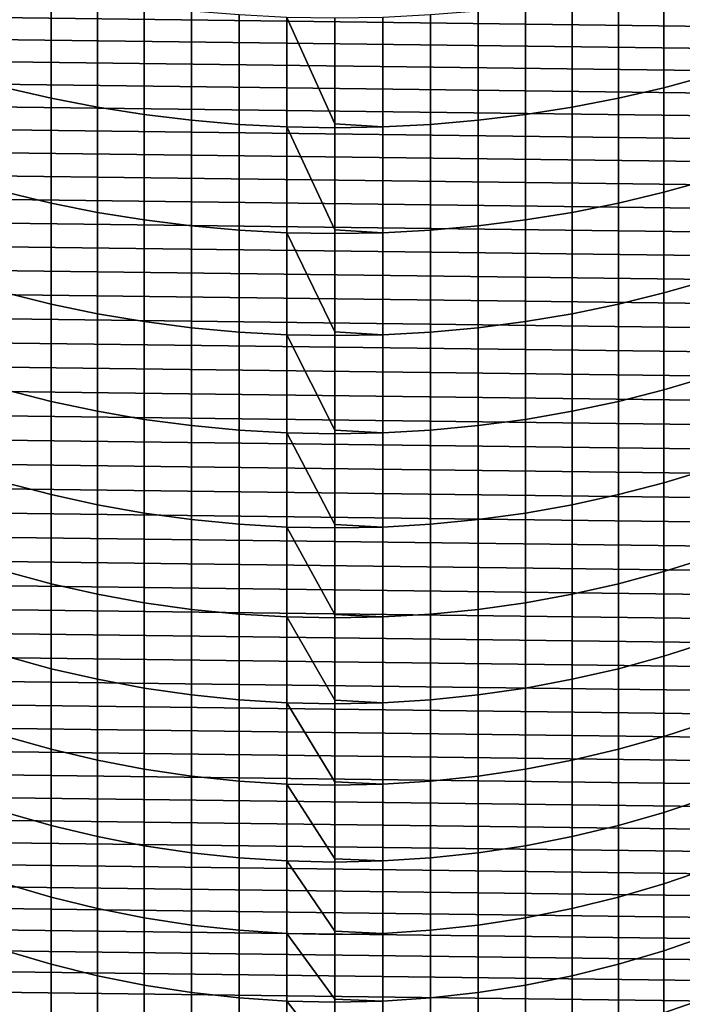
# Model space of a CAD drawing. Header units: metres. Extents: x -32 to 117, y -314 to 32.
# Tile 8 of 256: x -4 to 5, y -307 to -294. Entities that reach past the tile are written whole.
import ezdxf

# ---------------------------------------------------------------- set-up
doc = ezdxf.new("R2010")
doc.units = ezdxf.units.M
doc.layers.add('solid_24_501_064_XXX', color=7, linetype='CONTINUOUS')

msp = doc.modelspace()

# ---------------------------------------------------------------- linework, layer by layer
at = {"layer": 'solid_24_501_064_XXX'}
for points in [[(4.379568, -295.101288, 330.860596), (4.974885, -294.94043, 330.696686), (4.974885, -293.506989, 332.055389), (4.379568, -293.662079, 332.224762)], [(-4.379568, -295.101288, 330.860596), (-3.773701, -295.241455, 331.003448), (-3.773701, -293.797211, 332.372406), (-4.379568, -293.662079, 332.224762)], [(3.773701, -295.241455, 331.003448), (4.379568, -295.101288, 330.860596), (4.379568, -293.662079, 332.224762), (3.773701, -293.797211, 332.372406)], [(-11.416963, -293.793091, 255.305557), (11.568325, -294.079498, 255.305557), (11.712566, -294.36969, 255.305557), (-11.568325, -294.079498, 255.305557)], [(-3.773701, -295.241455, 331.003448), (-3.158742, -295.360657, 331.124939), (-3.158742, -293.91214, 332.497925), (-3.773701, -293.797211, 332.372406)], [(-3.158742, -295.360657, 331.124939), (-2.536174, -295.458588, 331.224701), (-2.536174, -294.006531, 332.601044), (-3.158742, -293.91214, 332.497925)], [(2.536174, -295.458588, 331.224701), (3.158742, -295.360657, 331.124939), (3.158742, -293.91214, 332.497925), (2.536174, -294.006531, 332.601044)], [(3.158742, -295.360657, 331.124939), (3.773701, -295.241455, 331.003448), (3.773701, -293.797211, 332.372406), (3.158742, -293.91214, 332.497925)], [(-2.536174, -295.458588, 331.224701), (-1.907496, -295.534973, 331.302582), (-1.907496, -294.0802, 332.681488), (-2.536174, -294.006531, 332.601044)], [(1.907496, -295.534973, 331.302582), (2.536174, -295.458588, 331.224701), (2.536174, -294.006531, 332.601044), (1.907496, -294.0802, 332.681488)], [(-11.568325, -294.079498, 255.305557), (11.712566, -294.36969, 255.305557), (11.849569, -294.663483, 255.305557), (-11.712566, -294.36969, 255.305557)], [(-1.907496, -295.534973, 331.302582), (-1.274223, -295.589691, 331.358307), (-1.274223, -294.132935, 332.739105), (-1.907496, -294.0802, 332.681488)], [(-1.274223, -295.589691, 331.358307), (-0.63788, -295.622559, 331.391815), (-0.63788, -294.164642, 332.773743), (-1.274223, -294.132935, 332.739105)], [(0, -295.583344, 331.452179), (0, -294.175201, 332.785278), (-0.63788, -294.164642, 332.773743)], [(-0.63788, -295.622559, 331.391815), (0, -295.633545, 331.402985), (0, -295.583344, 331.452179), (-0.63788, -294.164642, 332.773743)], [(0.63788, -294.164642, 332.773743), (0, -294.175201, 332.785278), (0, -295.583344, 331.452179), (0.63788, -295.622559, 331.391815)], [(0.63788, -295.622559, 331.391815), (1.274223, -295.589691, 331.358307), (1.274223, -294.132935, 332.739105), (0.63788, -294.164642, 332.773743)], [(1.274223, -295.589691, 331.358307), (1.907496, -295.534973, 331.302582), (1.907496, -294.0802, 332.681488), (1.274223, -294.132935, 332.739105)], [(-11.712566, -294.36969, 255.305557), (11.849569, -294.663483, 255.305557), (11.979115, -294.960419, 255.305557), (-11.849569, -294.663483, 255.305557)], [(-11.849569, -294.663483, 255.305557), (11.979115, -294.960419, 255.305557), (12.101293, -295.260681, 255.305557), (-11.979115, -294.960419, 255.305557)], [(-11.979115, -294.960419, 255.305557), (12.101293, -295.260681, 255.305557), (12.216041, -295.564117, 255.305557), (-12.101293, -295.260681, 255.305557)], [(4.379568, -296.492371, 329.447388), (4.974885, -296.325958, 329.289154), (4.974885, -294.94043, 330.696686), (4.379568, -295.101288, 330.860596)], [(-4.379568, -296.492371, 329.447388), (-3.773701, -296.637421, 329.585297), (-3.773701, -295.241455, 331.003448), (-4.379568, -295.101288, 330.860596)], [(3.773701, -296.637421, 329.585297), (4.379568, -296.492371, 329.447388), (4.379568, -295.101288, 330.860596), (3.773701, -295.241455, 331.003448)], [(-12.101293, -295.260681, 255.305557), (12.216041, -295.564117, 255.305557), (12.32311, -295.870087, 255.305557), (-12.216041, -295.564117, 255.305557)], [(-3.773701, -296.637421, 329.585297), (-3.158742, -296.760773, 329.702576), (-3.158742, -295.360657, 331.124939), (-3.773701, -295.241455, 331.003448)], [(3.158742, -296.760773, 329.702576), (3.773701, -296.637421, 329.585297), (3.773701, -295.241455, 331.003448), (3.158742, -295.360657, 331.124939)], [(-3.158742, -296.760773, 329.702576), (-2.536174, -296.862061, 329.79892), (-2.536174, -295.458588, 331.224701), (-3.158742, -295.360657, 331.124939)], [(-2.536174, -296.862061, 329.79892), (-1.907496, -296.941132, 329.874084), (-1.907496, -295.534973, 331.302582), (-2.536174, -295.458588, 331.224701)], [(1.907496, -296.941132, 329.874084), (2.536174, -296.862061, 329.79892), (2.536174, -295.458588, 331.224701), (1.907496, -295.534973, 331.302582)], [(2.536174, -296.862061, 329.79892), (3.158742, -296.760773, 329.702576), (3.158742, -295.360657, 331.124939), (2.536174, -295.458588, 331.224701)], [(-12.216041, -295.564117, 255.305557), (12.32311, -295.870087, 255.305557), (12.422443, -296.178406, 255.305557), (-12.32311, -295.870087, 255.305557)], [(-1.907496, -296.941132, 329.874084), (-1.274223, -296.997742, 329.927887), (-1.274223, -295.589691, 331.358307), (-1.907496, -295.534973, 331.302582)], [(-1.274223, -296.997742, 329.927887), (-0.63788, -297.031738, 329.960236), (-0.63788, -295.622559, 331.391815), (-1.274223, -295.589691, 331.358307)], [(0.63788, -295.622559, 331.391815), (0, -295.583344, 331.452179), (0, -295.633545, 331.402985)], [(0.63788, -297.031738, 329.960236), (1.274223, -296.997742, 329.927887), (1.274223, -295.589691, 331.358307), (0.63788, -295.622559, 331.391815)], [(1.274223, -296.997742, 329.927887), (1.907496, -296.941132, 329.874084), (1.907496, -295.534973, 331.302582), (1.274223, -295.589691, 331.358307)], [(0, -296.993256, 330.023376), (0, -295.633545, 331.402985), (-0.63788, -295.622559, 331.391815)], [(-0.63788, -297.031738, 329.960236), (0, -297.043091, 329.971039), (0, -296.993256, 330.023376), (-0.63788, -295.622559, 331.391815)], [(0.63788, -295.622559, 331.391815), (0, -295.633545, 331.402985), (0, -296.993256, 330.023376), (0.63788, -297.031738, 329.960236)], [(-12.32311, -295.870087, 255.305557), (12.422443, -296.178406, 255.305557), (12.514118, -296.489349, 255.305557), (-12.422443, -296.178406, 255.305557)], [(-12.422443, -296.178406, 255.305557), (12.514118, -296.489349, 255.305557), (12.597995, -296.802338, 255.305557), (-12.514118, -296.489349, 255.305557)], [(4.379568, -297.833679, 327.986847), (4.974885, -297.661896, 327.834473), (4.974885, -296.325958, 329.289154), (4.379568, -296.492371, 329.447388)], [(-12.514118, -296.489349, 255.305557), (12.597995, -296.802338, 255.305557), (12.674006, -297.117249, 255.305557), (-12.597995, -296.802338, 255.305557)], [(-4.379568, -297.833679, 327.986847), (-3.773701, -297.983429, 328.119659), (-3.773701, -296.637421, 329.585297), (-4.379568, -296.492371, 329.447388)], [(3.773701, -297.983429, 328.119659), (4.379568, -297.833679, 327.986847), (4.379568, -296.492371, 329.447388), (3.773701, -296.637421, 329.585297)], [(-3.773701, -297.983429, 328.119659), (-3.158742, -298.110748, 328.232574), (-3.158742, -296.760773, 329.702576), (-3.773701, -296.637421, 329.585297)], [(3.158742, -298.110748, 328.232574), (3.773701, -297.983429, 328.119659), (3.773701, -296.637421, 329.585297), (3.158742, -296.760773, 329.702576)], [(-3.158742, -298.110748, 328.232574), (-2.536174, -298.215332, 328.325348), (-2.536174, -296.862061, 329.79892), (-3.158742, -296.760773, 329.702576)], [(2.536174, -298.215332, 328.325348), (3.158742, -298.110748, 328.232574), (3.158742, -296.760773, 329.702576), (2.536174, -296.862061, 329.79892)], [(-12.597995, -296.802338, 255.305557), (12.674006, -297.117249, 255.305557), (12.742227, -297.434357, 255.305557), (-12.674006, -297.117249, 255.305557)], [(-2.536174, -298.215332, 328.325348), (-1.907496, -298.296936, 328.397736), (-1.907496, -296.941132, 329.874084), (-2.536174, -296.862061, 329.79892)], [(1.907496, -298.296936, 328.397736), (2.536174, -298.215332, 328.325348), (2.536174, -296.862061, 329.79892), (1.907496, -296.941132, 329.874084)], [(-1.907496, -298.296936, 328.397736), (-1.274223, -298.355377, 328.449554), (-1.274223, -296.997742, 329.927887), (-1.907496, -296.941132, 329.874084)], [(-1.274223, -298.355377, 328.449554), (-0.63788, -298.390503, 328.480713), (-0.63788, -297.031738, 329.960236), (-1.274223, -296.997742, 329.927887)], [(0, -298.352905, 328.546631), (0, -297.043091, 329.971039), (-0.63788, -297.031738, 329.960236)], [(-0.63788, -298.390503, 328.480713), (0, -298.402222, 328.491089), (0, -298.352905, 328.546631), (-0.63788, -297.031738, 329.960236)], [(0.63788, -297.031738, 329.960236), (0, -296.993256, 330.023376), (0, -297.043091, 329.971039)], [(0.63788, -297.031738, 329.960236), (0, -297.043091, 329.971039), (0, -298.352905, 328.546631), (0.63788, -298.390503, 328.480713)], [(0.63788, -298.390503, 328.480713), (1.274223, -298.355377, 328.449554), (1.274223, -296.997742, 329.927887), (0.63788, -297.031738, 329.960236)], [(1.274223, -298.355377, 328.449554), (1.907496, -298.296936, 328.397736), (1.907496, -296.941132, 329.874084), (1.274223, -296.997742, 329.927887)], [(-12.674006, -297.117249, 255.305557), (12.742227, -297.434357, 255.305557), (12.80253, -297.753021, 255.305557), (-12.742227, -297.434357, 255.305557)], [(-12.742227, -297.434357, 255.305557), (12.80253, -297.753021, 255.305557), (12.854804, -298.072723, 255.305557), (-12.80253, -297.753021, 255.305557)], [(4.379568, -299.123596, 326.480713), (4.974885, -298.946625, 326.334381), (4.974885, -297.661896, 327.834473), (4.379568, -297.833679, 327.986847)], [(-12.80253, -297.753021, 255.305557), (12.854804, -298.072723, 255.305557), (12.899107, -298.393799, 255.305557), (-12.854804, -298.072723, 255.305557)], [(-4.379568, -299.123596, 326.480713), (-3.773701, -299.277863, 326.608246), (-3.773701, -297.983429, 328.119659), (-4.379568, -297.833679, 327.986847)], [(3.773701, -299.277863, 326.608246), (4.379568, -299.123596, 326.480713), (4.379568, -297.833679, 327.986847), (3.773701, -297.983429, 328.119659)], [(-12.854804, -298.072723, 255.305557), (12.899107, -298.393799, 255.305557), (12.935406, -298.715942, 255.305557), (-12.899107, -298.393799, 255.305557)], [(-3.773701, -299.277863, 326.608246), (-3.158742, -299.408997, 326.716705), (-3.158742, -298.110748, 328.232574), (-3.773701, -297.983429, 328.119659)], [(3.158742, -299.408997, 326.716705), (3.773701, -299.277863, 326.608246), (3.773701, -297.983429, 328.119659), (3.158742, -298.110748, 328.232574)], [(-3.158742, -299.408997, 326.716705), (-2.536174, -299.516754, 326.805786), (-2.536174, -298.215332, 328.325348), (-3.158742, -298.110748, 328.232574)], [(-2.536174, -299.516754, 326.805786), (-1.907496, -299.60083, 326.875305), (-1.907496, -298.296936, 328.397736), (-2.536174, -298.215332, 328.325348)], [(1.907496, -299.60083, 326.875305), (2.536174, -299.516754, 326.805786), (2.536174, -298.215332, 328.325348), (1.907496, -298.296936, 328.397736)], [(2.536174, -299.516754, 326.805786), (3.158742, -299.408997, 326.716705), (3.158742, -298.110748, 328.232574), (2.536174, -298.215332, 328.325348)], [(-1.907496, -299.60083, 326.875305), (-1.274223, -299.661011, 326.925079), (-1.274223, -298.355377, 328.449554), (-1.907496, -298.296936, 328.397736)], [(-1.274223, -299.661011, 326.925079), (-0.63788, -299.697174, 326.954987), (-0.63788, -298.390503, 328.480713), (-1.274223, -298.355377, 328.449554)], [(0.63788, -298.390503, 328.480713), (0, -298.352905, 328.546631), (0, -298.402222, 328.491089)], [(0.63788, -299.697174, 326.954987), (1.274223, -299.661011, 326.925079), (1.274223, -298.355377, 328.449554), (0.63788, -298.390503, 328.480713)], [(1.274223, -299.661011, 326.925079), (1.907496, -299.60083, 326.875305), (1.907496, -298.296936, 328.397736), (1.274223, -298.355377, 328.449554)], [(-12.899107, -298.393799, 255.305557), (12.935406, -298.715942, 255.305557), (12.963638, -299.038605, 255.305557), (-12.935406, -298.715942, 255.305557)], [(0, -299.660614, 327.023712), (0, -298.402222, 328.491089), (-0.63788, -298.390503, 328.480713)], [(-0.63788, -299.697174, 326.954987), (0, -299.709259, 326.964966), (0, -299.660614, 327.023712), (-0.63788, -298.390503, 328.480713)], [(0.63788, -298.390503, 328.480713), (0, -298.402222, 328.491089), (0, -299.660614, 327.023712), (0.63788, -299.697174, 326.954987)], [(-12.935406, -298.715942, 255.305557), (12.963638, -299.038605, 255.305557), (12.983808, -299.361816, 255.305557), (-12.963638, -299.038605, 255.305557)], [(4.379568, -300.360565, 324.930817), (4.974885, -300.178619, 324.79071), (4.974885, -298.946625, 326.334381), (4.379568, -299.123596, 326.480713)], [(-12.963638, -299.038605, 255.305557), (12.983808, -299.361816, 255.305557), (12.995928, -299.685699, 255.305557), (-12.983808, -299.361816, 255.305557)], [(-4.379568, -300.360565, 324.930817), (-3.773701, -300.519135, 325.052948), (-3.773701, -299.277863, 326.608246), (-4.379568, -299.123596, 326.480713)], [(3.773701, -300.519135, 325.052948), (4.379568, -300.360565, 324.930817), (4.379568, -299.123596, 326.480713), (3.773701, -299.277863, 326.608246)], [(-3.773701, -300.519135, 325.052948), (-3.158742, -300.653992, 325.156769), (-3.158742, -299.408997, 326.716705), (-3.773701, -299.277863, 326.608246)], [(3.158742, -300.653992, 325.156769), (3.773701, -300.519135, 325.052948), (3.773701, -299.277863, 326.608246), (3.158742, -299.408997, 326.716705)], [(-12.983808, -299.361816, 255.305557), (12.995928, -299.685699, 255.305557), (13, -300.010223, 255.305557), (-12.995928, -299.685699, 255.305557)], [(-3.158742, -300.653992, 325.156769), (-2.536174, -300.76474, 325.242065), (-2.536174, -299.516754, 326.805786), (-3.158742, -299.408997, 326.716705)], [(2.536174, -300.76474, 325.242065), (3.158742, -300.653992, 325.156769), (3.158742, -299.408997, 326.716705), (2.536174, -299.516754, 326.805786)], [(-2.536174, -300.76474, 325.242065), (-1.907496, -300.851166, 325.308624), (-1.907496, -299.60083, 326.875305), (-2.536174, -299.516754, 326.805786)], [(1.907496, -300.851166, 325.308624), (2.536174, -300.76474, 325.242065), (2.536174, -299.516754, 326.805786), (1.907496, -299.60083, 326.875305)], [(-1.907496, -300.851166, 325.308624), (-1.274223, -300.913055, 325.356293), (-1.274223, -299.661011, 326.925079), (-1.907496, -299.60083, 326.875305)], [(-1.274223, -300.913055, 325.356293), (-0.63788, -300.950256, 325.384918), (-0.63788, -299.697174, 326.954987), (-1.274223, -299.661011, 326.925079)], [(0.63788, -299.697174, 326.954987), (0, -299.660614, 327.023712), (0, -299.709259, 326.964966)], [(0.63788, -300.950256, 325.384918), (1.274223, -300.913055, 325.356293), (1.274223, -299.661011, 326.925079), (0.63788, -299.697174, 326.954987)], [(1.274223, -300.913055, 325.356293), (1.907496, -300.851166, 325.308624), (1.907496, -299.60083, 326.875305), (1.274223, -299.661011, 326.925079)], [(12.995928, -300.334778, 255.305557), (-13, -300.010223, 255.305557), (-12.995928, -299.685699, 255.305557), (13, -300.010223, 255.305557)], [(0, -300.914825, 325.456482), (0, -299.709259, 326.964966), (-0.63788, -299.697174, 326.954987)], [(-0.63788, -300.950256, 325.384918), (0, -300.962646, 325.39447), (0, -300.914825, 325.456482), (-0.63788, -299.697174, 326.954987)], [(0.63788, -299.697174, 326.954987), (0, -299.709259, 326.964966), (0, -300.914825, 325.456482), (0.63788, -300.950256, 325.384918)], [(12.983808, -300.658661, 255.305557), (-12.995928, -300.334778, 255.305557), (-13, -300.010223, 255.305557), (12.995928, -300.334778, 255.305557)], [(4.379568, -301.543121, 323.338989), (4.974885, -301.356445, 323.205261), (4.974885, -300.178619, 324.79071), (4.379568, -300.360565, 324.930817)], [(12.963638, -300.981873, 255.305557), (-12.983808, -300.658661, 255.305557), (-12.995928, -300.334778, 255.305557), (12.983808, -300.658661, 255.305557)], [(-4.379568, -301.543121, 323.338989), (-3.773701, -301.705841, 323.455536), (-3.773701, -300.519135, 325.052948), (-4.379568, -300.360565, 324.930817)], [(3.773701, -301.705841, 323.455536), (4.379568, -301.543121, 323.338989), (4.379568, -300.360565, 324.930817), (3.773701, -300.519135, 325.052948)], [(-3.773701, -301.705841, 323.455536), (-3.158742, -301.844177, 323.554657), (-3.158742, -300.653992, 325.156769), (-3.773701, -300.519135, 325.052948)], [(3.158742, -301.844177, 323.554657), (3.773701, -301.705841, 323.455536), (3.773701, -300.519135, 325.052948), (3.158742, -300.653992, 325.156769)], [(12.935406, -301.304535, 255.305557), (-12.963638, -300.981873, 255.305557), (-12.983808, -300.658661, 255.305557), (12.963638, -300.981873, 255.305557)], [(-3.158742, -301.844177, 323.554657), (-2.536174, -301.957825, 323.636047), (-2.536174, -300.76474, 325.242065), (-3.158742, -300.653992, 325.156769)], [(2.536174, -301.957825, 323.636047), (3.158742, -301.844177, 323.554657), (3.158742, -300.653992, 325.156769), (2.536174, -300.76474, 325.242065)], [(-2.536174, -301.957825, 323.636047), (-1.907496, -302.046509, 323.699585), (-1.907496, -300.851166, 325.308624), (-2.536174, -300.76474, 325.242065)], [(-1.907496, -302.046509, 323.699585), (-1.274223, -302.110016, 323.745087), (-1.274223, -300.913055, 325.356293), (-1.907496, -300.851166, 325.308624)], [(1.274223, -302.110016, 323.745087), (1.907496, -302.046509, 323.699585), (1.907496, -300.851166, 325.308624), (1.274223, -300.913055, 325.356293)], [(1.907496, -302.046509, 323.699585), (2.536174, -301.957825, 323.636047), (2.536174, -300.76474, 325.242065), (1.907496, -300.851166, 325.308624)], [(12.899107, -301.626678, 255.305557), (-12.935406, -301.304535, 255.305557), (-12.963638, -300.981873, 255.305557), (12.935406, -301.304535, 255.305557)], [(-1.274223, -302.110016, 323.745087), (-0.63788, -302.148163, 323.7724), (-0.63788, -300.950256, 325.384918), (-1.274223, -300.913055, 325.356293)], [(0, -302.114075, 323.846771), (0, -300.962646, 325.39447), (-0.63788, -300.950256, 325.384918)], [(-0.63788, -302.148163, 323.7724), (0, -302.160889, 323.781525), (0, -302.114075, 323.846771), (-0.63788, -300.950256, 325.384918)], [(0.63788, -300.950256, 325.384918), (0, -300.914825, 325.456482), (0, -300.962646, 325.39447)], [(0.63788, -300.950256, 325.384918), (0, -300.962646, 325.39447), (0, -302.114075, 323.846771), (0.63788, -302.148163, 323.7724)], [(0.63788, -302.148163, 323.7724), (1.274223, -302.110016, 323.745087), (1.274223, -300.913055, 325.356293), (0.63788, -300.950256, 325.384918)], [(12.854804, -301.947754, 255.305557), (-12.899107, -301.626678, 255.305557), (-12.935406, -301.304535, 255.305557), (12.899107, -301.626678, 255.305557)], [(4.379568, -302.6698, 321.707153), (4.974885, -302.478607, 321.579987), (4.974885, -301.356445, 323.205261), (4.379568, -301.543121, 323.338989)], [(12.80253, -302.267456, 255.305557), (-12.854804, -301.947754, 255.305557), (-12.899107, -301.626678, 255.305557), (12.854804, -301.947754, 255.305557)], [(-4.379568, -302.6698, 321.707153), (-3.773701, -302.836456, 321.818024), (-3.773701, -301.705841, 323.455536), (-4.379568, -301.543121, 323.338989)], [(3.773701, -302.836456, 321.818024), (4.379568, -302.6698, 321.707153), (4.379568, -301.543121, 323.338989), (3.773701, -301.705841, 323.455536)], [(-3.773701, -302.836456, 321.818024), (-3.158742, -302.978149, 321.912262), (-3.158742, -301.844177, 323.554657), (-3.773701, -301.705841, 323.455536)], [(3.158742, -302.978149, 321.912262), (3.773701, -302.836456, 321.818024), (3.773701, -301.705841, 323.455536), (3.158742, -301.844177, 323.554657)], [(-3.158742, -302.978149, 321.912262), (-2.536174, -303.094574, 321.989685), (-2.536174, -301.957825, 323.636047), (-3.158742, -301.844177, 323.554657)], [(2.536174, -303.094574, 321.989685), (3.158742, -302.978149, 321.912262), (3.158742, -301.844177, 323.554657), (2.536174, -301.957825, 323.636047)], [(12.742227, -302.586121, 255.305557), (-12.80253, -302.267456, 255.305557), (-12.854804, -301.947754, 255.305557), (12.80253, -302.267456, 255.305557)], [(-2.536174, -303.094574, 321.989685), (-1.907496, -303.185394, 322.05011), (-1.907496, -302.046509, 323.699585), (-2.536174, -301.957825, 323.636047)], [(1.907496, -303.185394, 322.05011), (2.536174, -303.094574, 321.989685), (2.536174, -301.957825, 323.636047), (1.907496, -302.046509, 323.699585)], [(-1.907496, -303.185394, 322.05011), (-1.274223, -303.250427, 322.093353), (-1.274223, -302.110016, 323.745087), (-1.907496, -302.046509, 323.699585)], [(-1.274223, -303.250427, 322.093353), (-0.63788, -303.28952, 322.119354), (-0.63788, -302.148163, 323.7724), (-1.274223, -302.110016, 323.745087)], [(0, -303.256897, 322.196533), (0, -302.160889, 323.781525), (-0.63788, -302.148163, 323.7724)], [(-0.63788, -303.28952, 322.119354), (0, -303.302551, 322.128021), (0, -303.256897, 322.196533), (-0.63788, -302.148163, 323.7724)], [(0.63788, -302.148163, 323.7724), (0, -302.114075, 323.846771), (0, -302.160889, 323.781525)], [(0.63788, -302.148163, 323.7724), (0, -302.160889, 323.781525), (0, -303.256897, 322.196533), (0.63788, -303.28952, 322.119354)], [(0.63788, -303.28952, 322.119354), (1.274223, -303.250427, 322.093353), (1.274223, -302.110016, 323.745087), (0.63788, -302.148163, 323.7724)], [(1.274223, -303.250427, 322.093353), (1.907496, -303.185394, 322.05011), (1.907496, -302.046509, 323.699585), (1.274223, -302.110016, 323.745087)], [(12.674006, -302.903198, 255.305557), (-12.742227, -302.586121, 255.305557), (-12.80253, -302.267456, 255.305557), (12.742227, -302.586121, 255.305557)], [(4.379568, -303.739288, 320.037292), (4.974885, -303.543823, 319.916809), (4.974885, -302.478607, 321.579987), (4.379568, -302.6698, 321.707153)], [(12.597995, -303.21814, 255.305557), (-12.674006, -302.903198, 255.305557), (-12.742227, -302.586121, 255.305557), (12.674006, -302.903198, 255.305557)], [(-4.379568, -303.739288, 320.037292), (-3.773701, -303.909698, 320.142303), (-3.773701, -302.836456, 321.818024), (-4.379568, -302.6698, 321.707153)], [(3.773701, -303.909698, 320.142303), (4.379568, -303.739288, 320.037292), (4.379568, -302.6698, 321.707153), (3.773701, -302.836456, 321.818024)], [(12.514118, -303.531128, 255.305557), (-12.597995, -303.21814, 255.305557), (-12.674006, -302.903198, 255.305557), (12.597995, -303.21814, 255.305557)], [(-3.773701, -303.909698, 320.142303), (-3.158742, -304.054565, 320.231567), (-3.158742, -302.978149, 321.912262), (-3.773701, -302.836456, 321.818024)], [(3.158742, -304.054565, 320.231567), (3.773701, -303.909698, 320.142303), (3.773701, -302.836456, 321.818024), (3.158742, -302.978149, 321.912262)], [(-3.158742, -304.054565, 320.231567), (-2.536174, -304.173584, 320.304932), (-2.536174, -303.094574, 321.989685), (-3.158742, -302.978149, 321.912262)], [(2.536174, -304.173584, 320.304932), (3.158742, -304.054565, 320.231567), (3.158742, -302.978149, 321.912262), (2.536174, -303.094574, 321.989685)], [(12.422443, -303.842072, 255.305557), (-12.514118, -303.531128, 255.305557), (-12.597995, -303.21814, 255.305557), (12.514118, -303.531128, 255.305557)], [(-2.536174, -304.173584, 320.304932), (-1.907496, -304.266449, 320.362152), (-1.907496, -303.185394, 322.05011), (-2.536174, -303.094574, 321.989685)], [(-1.907496, -304.266449, 320.362152), (-1.274223, -304.332947, 320.403137), (-1.274223, -303.250427, 322.093353), (-1.907496, -303.185394, 322.05011)], [(1.274223, -304.332947, 320.403137), (1.907496, -304.266449, 320.362152), (1.907496, -303.185394, 322.05011), (1.274223, -303.250427, 322.093353)], [(1.907496, -304.266449, 320.362152), (2.536174, -304.173584, 320.304932), (2.536174, -303.094574, 321.989685), (1.907496, -303.185394, 322.05011)], [(-1.274223, -304.332947, 320.403137), (-0.63788, -304.372894, 320.427765), (-0.63788, -303.28952, 322.119354), (-1.274223, -303.250427, 322.093353)], [(0, -304.341949, 320.507721), (0, -303.302551, 322.128021), (-0.63788, -303.28952, 322.119354)], [(-0.63788, -304.372894, 320.427765), (0, -304.38623, 320.435974), (0, -304.341949, 320.507721), (-0.63788, -303.28952, 322.119354)], [(0.63788, -303.28952, 322.119354), (0, -303.256897, 322.196533), (0, -303.302551, 322.128021)], [(0.63788, -303.28952, 322.119354), (0, -303.302551, 322.128021), (0, -304.341949, 320.507721), (0.63788, -304.372894, 320.427765)], [(0.63788, -304.372894, 320.427765), (1.274223, -304.332947, 320.403137), (1.274223, -303.250427, 322.093353), (0.63788, -303.28952, 322.119354)], [(12.32311, -304.150391, 255.305557), (-12.422443, -303.842072, 255.305557), (-12.514118, -303.531128, 255.305557), (12.422443, -303.842072, 255.305557)], [(4.379568, -304.750305, 318.33136), (4.974885, -304.550751, 318.217712), (4.974885, -303.543823, 319.916809), (4.379568, -303.739288, 320.037292)], [(-4.379568, -304.750305, 318.33136), (-3.773701, -304.924225, 318.43042), (-3.773701, -303.909698, 320.142303), (-4.379568, -303.739288, 320.037292)], [(3.773701, -304.924225, 318.43042), (4.379568, -304.750305, 318.33136), (4.379568, -303.739288, 320.037292), (3.773701, -303.909698, 320.142303)], [(12.216041, -304.45636, 255.305557), (-12.32311, -304.150391, 255.305557), (-12.422443, -303.842072, 255.305557), (12.32311, -304.150391, 255.305557)], [(-3.773701, -304.924225, 318.43042), (-3.158742, -305.072113, 318.514618), (-3.158742, -304.054565, 320.231567), (-3.773701, -303.909698, 320.142303)], [(3.158742, -305.072113, 318.514618), (3.773701, -304.924225, 318.43042), (3.773701, -303.909698, 320.142303), (3.158742, -304.054565, 320.231567)], [(-3.158742, -305.072113, 318.514618), (-2.536174, -305.193604, 318.583801), (-2.536174, -304.173584, 320.304932), (-3.158742, -304.054565, 320.231567)], [(2.536174, -305.193604, 318.583801), (3.158742, -305.072113, 318.514618), (3.158742, -304.054565, 320.231567), (2.536174, -304.173584, 320.304932)], [(12.101293, -304.759796, 255.305557), (-12.216041, -304.45636, 255.305557), (-12.32311, -304.150391, 255.305557), (12.216041, -304.45636, 255.305557)], [(-2.536174, -305.193604, 318.583801), (-1.907496, -305.288391, 318.637787), (-1.907496, -304.266449, 320.362152), (-2.536174, -304.173584, 320.304932)], [(-1.907496, -305.288391, 318.637787), (-1.274223, -305.356262, 318.676453), (-1.274223, -304.332947, 320.403137), (-1.907496, -304.266449, 320.362152)], [(1.274223, -305.356262, 318.676453), (1.907496, -305.288391, 318.637787), (1.907496, -304.266449, 320.362152), (1.274223, -304.332947, 320.403137)], [(1.907496, -305.288391, 318.637787), (2.536174, -305.193604, 318.583801), (2.536174, -304.173584, 320.304932), (1.907496, -304.266449, 320.362152)], [(-1.274223, -305.356262, 318.676453), (-0.63788, -305.397064, 318.699677), (-0.63788, -304.372894, 320.427765), (-1.274223, -304.332947, 320.403137)], [(0, -305.367889, 318.782379), (0, -304.38623, 320.435974), (-0.63788, -304.372894, 320.427765)], [(-0.63788, -305.397064, 318.699677), (0, -305.410675, 318.707428), (0, -305.367889, 318.782379), (-0.63788, -304.372894, 320.427765)], [(0.63788, -304.372894, 320.427765), (0, -304.341949, 320.507721), (0, -304.38623, 320.435974)], [(0.63788, -304.372894, 320.427765), (0, -304.38623, 320.435974), (0, -305.367889, 318.782379), (0.63788, -305.397064, 318.699677)], [(0.63788, -305.397064, 318.699677), (1.274223, -305.356262, 318.676453), (1.274223, -304.332947, 320.403137), (0.63788, -304.372894, 320.427765)], [(11.979115, -305.060059, 255.305557), (-12.101293, -304.759796, 255.305557), (-12.216041, -304.45636, 255.305557), (12.101293, -304.759796, 255.305557)], [(4.379568, -305.70163, 316.591431), (4.974885, -305.49826, 316.484772), (4.974885, -304.550751, 318.217712), (4.379568, -304.750305, 318.33136)], [(11.849569, -305.356964, 255.305557), (-11.979115, -305.060059, 255.305557), (-12.101293, -304.759796, 255.305557), (11.979115, -305.060059, 255.305557)], [(-4.379568, -305.70163, 316.591431), (-3.773701, -305.878876, 316.684418), (-3.773701, -304.924225, 318.43042), (-4.379568, -304.750305, 318.33136)], [(3.773701, -305.878876, 316.684418), (4.379568, -305.70163, 316.591431), (4.379568, -304.750305, 318.33136), (3.773701, -304.924225, 318.43042)], [(-3.773701, -305.878876, 316.684418), (-3.158742, -306.029602, 316.763458), (-3.158742, -305.072113, 318.514618), (-3.773701, -304.924225, 318.43042)], [(3.158742, -306.029602, 316.763458), (3.773701, -305.878876, 316.684418), (3.773701, -304.924225, 318.43042), (3.158742, -305.072113, 318.514618)], [(11.712566, -305.650787, 255.305557), (-11.849569, -305.356964, 255.305557), (-11.979115, -305.060059, 255.305557), (11.849569, -305.356964, 255.305557)], [(-3.158742, -306.029602, 316.763458), (-2.536174, -306.153412, 316.828369), (-2.536174, -305.193604, 318.583801), (-3.158742, -305.072113, 318.514618)], [(2.536174, -306.153412, 316.828369), (3.158742, -306.029602, 316.763458), (3.158742, -305.072113, 318.514618), (2.536174, -305.193604, 318.583801)], [(-2.536174, -306.153412, 316.828369), (-1.907496, -306.25, 316.879059), (-1.907496, -305.288391, 318.637787), (-2.536174, -305.193604, 318.583801)], [(-1.907496, -306.25, 316.879059), (-1.274223, -306.319183, 316.915314), (-1.274223, -305.356262, 318.676453), (-1.907496, -305.288391, 318.637787)], [(1.274223, -306.319183, 316.915314), (1.907496, -306.25, 316.879059), (1.907496, -305.288391, 318.637787), (1.274223, -305.356262, 318.676453)], [(1.907496, -306.25, 316.879059), (2.536174, -306.153412, 316.828369), (2.536174, -305.193604, 318.583801), (1.907496, -305.288391, 318.637787)], [(11.568325, -305.940979, 255.305557), (-11.712566, -305.650787, 255.305557), (-11.849569, -305.356964, 255.305557), (11.712566, -305.650787, 255.305557)], [(-1.274223, -306.319183, 316.915314), (-0.63788, -306.360748, 316.937134), (-0.63788, -305.397064, 318.699677), (-1.274223, -305.356262, 318.676453)], [(0, -306.333527, 317.022583), (0, -305.410675, 318.707428), (-0.63788, -305.397064, 318.699677)], [(-0.63788, -306.360748, 316.937134), (0, -306.374603, 316.944397), (0, -306.333527, 317.022583), (-0.63788, -305.397064, 318.699677)], [(0.63788, -305.397064, 318.699677), (0, -305.367889, 318.782379), (0, -305.410675, 318.707428)], [(0.63788, -305.397064, 318.699677), (0, -305.410675, 318.707428), (0, -306.333527, 317.022583), (0.63788, -306.360748, 316.937134)], [(0.63788, -306.360748, 316.937134), (1.274223, -306.319183, 316.915314), (1.274223, -305.356262, 318.676453), (0.63788, -305.397064, 318.699677)], [(4.379568, -306.592102, 314.819611), (4.974885, -306.385162, 314.720062), (4.974885, -305.49826, 316.484772), (4.379568, -305.70163, 316.591431)], [(11.416963, -306.227386, 255.305557), (-11.568325, -305.940979, 255.305557), (-11.712566, -305.650787, 255.305557), (11.568325, -305.940979, 255.305557)], [(-4.379568, -306.592102, 314.819611), (-3.773701, -306.772461, 314.906372), (-3.773701, -305.878876, 316.684418), (-4.379568, -305.70163, 316.591431)], [(3.773701, -306.772461, 314.906372), (4.379568, -306.592102, 314.819611), (4.379568, -305.70163, 316.591431), (3.773701, -305.878876, 316.684418)], [(11.258326, -306.510223, 255.305557), (-11.416963, -306.227386, 255.305557), (-11.568325, -305.940979, 255.305557), (11.416963, -306.227386, 255.305557)], [(-3.773701, -306.772461, 314.906372), (-3.158742, -306.925812, 314.980164), (-3.158742, -306.029602, 316.763458), (-3.773701, -305.878876, 316.684418)], [(3.158742, -306.925812, 314.980164), (3.773701, -306.772461, 314.906372), (3.773701, -305.878876, 316.684418), (3.158742, -306.029602, 316.763458)], [(-3.158742, -306.925812, 314.980164), (-2.536174, -307.051819, 315.040771), (-2.536174, -306.153412, 316.828369), (-3.158742, -306.029602, 316.763458)], [(2.536174, -307.051819, 315.040771), (3.158742, -306.925812, 314.980164), (3.158742, -306.029602, 316.763458), (2.536174, -306.153412, 316.828369)], [(11.092694, -306.789032, 255.305557), (-11.258326, -306.510223, 255.305557), (-11.416963, -306.227386, 255.305557), (11.258326, -306.510223, 255.305557)], [(-2.536174, -307.051819, 315.040771), (-1.907496, -307.150116, 315.088043), (-1.907496, -306.25, 316.879059), (-2.536174, -306.153412, 316.828369)], [(1.907496, -307.150116, 315.088043), (2.536174, -307.051819, 315.040771), (2.536174, -306.153412, 316.828369), (1.907496, -306.25, 316.879059)], [(-1.907496, -307.150116, 315.088043), (-1.274223, -307.22049, 315.121918), (-1.274223, -306.319183, 316.915314), (-1.907496, -306.25, 316.879059)], [(-1.274223, -307.22049, 315.121918), (-0.63788, -307.262787, 315.142273), (-0.63788, -306.360748, 316.937134), (-1.274223, -306.319183, 316.915314)], [(0, -307.237671, 315.230438), (0, -306.374603, 316.944397), (-0.63788, -306.360748, 316.937134)], [(-0.63788, -307.262787, 315.142273), (0, -307.276917, 315.149048), (0, -307.237671, 315.230438), (-0.63788, -306.360748, 316.937134)], [(0.63788, -306.360748, 316.937134), (0, -306.333527, 317.022583), (0, -306.374603, 316.944397)], [(0.63788, -306.360748, 316.937134), (0, -306.374603, 316.944397), (0, -307.237671, 315.230438), (0.63788, -307.262787, 315.142273)], [(0.63788, -307.262787, 315.142273), (1.274223, -307.22049, 315.121918), (1.274223, -306.319183, 316.915314), (0.63788, -306.360748, 316.937134)], [(1.274223, -307.22049, 315.121918), (1.907496, -307.150116, 315.088043), (1.907496, -306.25, 316.879059), (1.274223, -306.319183, 316.915314)], [(4.379568, -307.420654, 313.018005), (4.974885, -307.210419, 312.92569), (4.974885, -306.385162, 314.720062), (4.379568, -306.592102, 314.819611)], [(10.920346, -307.063324, 255.305557), (-11.092694, -306.789032, 255.305557), (-11.258326, -306.510223, 255.305557), (11.092694, -306.789032, 255.305557)], [(-4.379568, -307.420654, 313.018005), (-3.773701, -307.603943, 313.09848), (-3.773701, -306.772461, 314.906372), (-4.379568, -306.592102, 314.819611)], [(3.773701, -307.603943, 313.09848), (4.379568, -307.420654, 313.018005), (4.379568, -306.592102, 314.819611), (3.773701, -306.772461, 314.906372)], [(10.741083, -307.333405, 255.305557), (-10.920346, -307.063324, 255.305557), (-11.092694, -306.789032, 255.305557), (10.920346, -307.063324, 255.305557)], [(-3.773701, -307.603943, 313.09848), (-3.158742, -307.759766, 313.166901), (-3.158742, -306.925812, 314.980164), (-3.773701, -306.772461, 314.906372)], [(3.158742, -307.759766, 313.166901), (3.773701, -307.603943, 313.09848), (3.773701, -306.772461, 314.906372), (3.158742, -306.925812, 314.980164)], [(-3.158742, -307.759766, 313.166901), (-2.536174, -307.887756, 313.223114), (-2.536174, -307.051819, 315.040771), (-3.158742, -306.925812, 314.980164)], [(2.536174, -307.887756, 313.223114), (3.158742, -307.759766, 313.166901), (3.158742, -306.925812, 314.980164), (2.536174, -307.051819, 315.040771)], [(10.555107, -307.598999, 255.305557), (-10.741083, -307.333405, 255.305557), (-10.920346, -307.063324, 255.305557), (10.741083, -307.333405, 255.305557)], [(-2.536174, -307.887756, 313.223114), (-1.907496, -307.98764, 313.266968), (-1.907496, -307.150116, 315.088043), (-2.536174, -307.051819, 315.040771)], [(-1.907496, -307.98764, 313.266968), (-1.274223, -308.059143, 313.29837), (-1.274223, -307.22049, 315.121918), (-1.907496, -307.150116, 315.088043)], [(1.274223, -308.059143, 313.29837), (1.907496, -307.98764, 313.266968), (1.907496, -307.150116, 315.088043), (1.274223, -307.22049, 315.121918)], [(1.907496, -307.98764, 313.266968), (2.536174, -307.887756, 313.223114), (2.536174, -307.051819, 315.040771), (1.907496, -307.150116, 315.088043)], [(-1.274223, -308.059143, 313.29837), (-0.63788, -308.102142, 313.31723), (-0.63788, -307.262787, 315.142273), (-1.274223, -307.22049, 315.121918)], [(0, -308.079285, 313.408051), (0, -307.276917, 315.149048), (-0.63788, -307.262787, 315.142273)], [(-0.63788, -308.102142, 313.31723), (0, -308.116486, 313.323517), (0, -308.079285, 313.408051), (-0.63788, -307.262787, 315.142273)], [(0.63788, -307.262787, 315.142273), (0, -307.237671, 315.230438), (0, -307.276917, 315.149048)], [(0.63788, -307.262787, 315.142273), (0, -307.276917, 315.149048), (0, -308.079285, 313.408051), (0.63788, -308.102142, 313.31723)], [(0.63788, -308.102142, 313.31723), (1.274223, -308.059143, 313.29837), (1.274223, -307.22049, 315.121918), (0.63788, -307.262787, 315.142273)], [(4.379568, -308.18634, 311.188782), (4.974885, -307.972992, 311.10379), (4.974885, -307.210419, 312.92569), (4.379568, -307.420654, 313.018005)]]:
    msp.add_3dface(points, dxfattribs=at)

doc.saveas('drawing.dxf')
